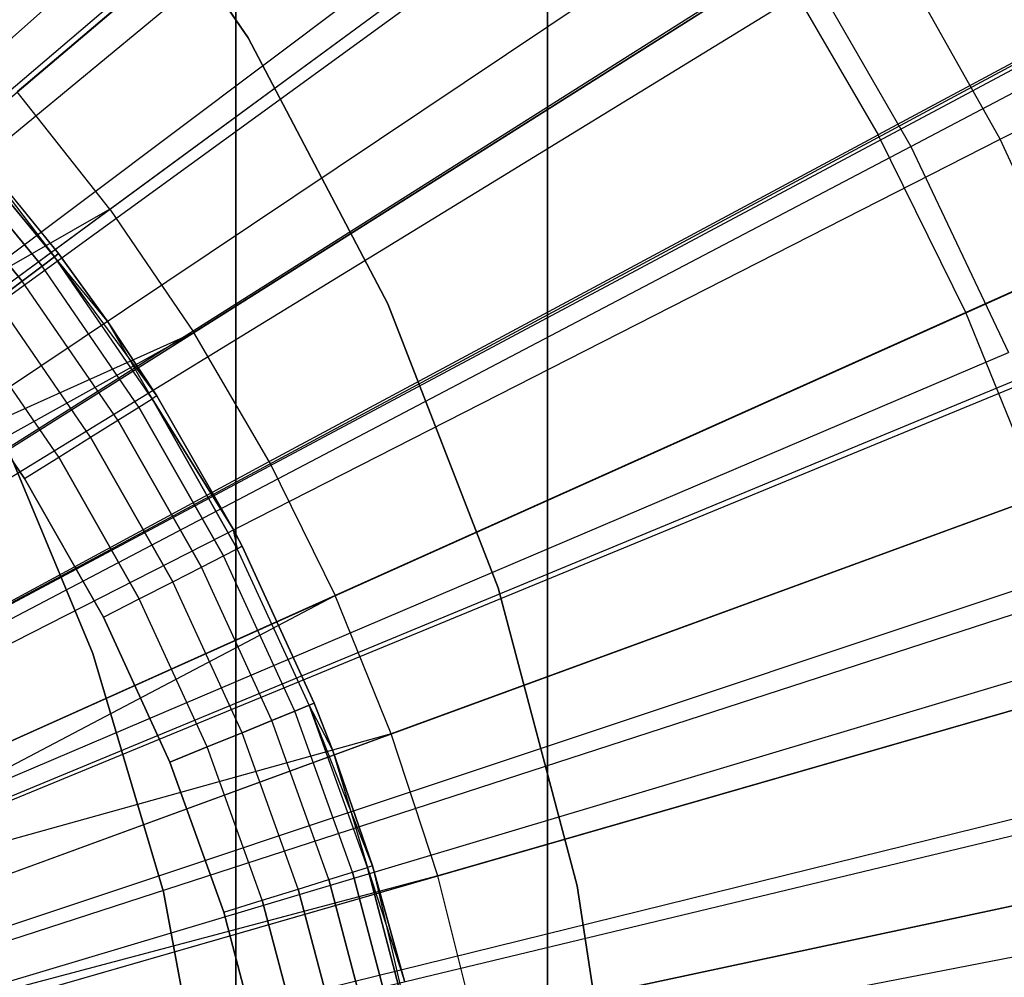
# Model space of a CAD drawing. Extents: x 0.02 to 4.75, y -2.35 to 2.37.
# Tile 92 of 131: x 2.59 to 2.71, y 0.07 to 0.19. Entities that reach past the tile are written whole.
import ezdxf

# ---------------------------------------------------------------- set-up
doc = ezdxf.new("R2010")
doc.units = 0
doc.header["$MEASUREMENT"] = 0
doc.layers.get('0').update_dxf_attribs({"color": 13, "linetype": 'CONTINUOUS'})

# ---------------------------------------------------------------- blocks, each defined once
blk = doc.blocks.new('CTLS_SNOW_BALL_ZWIS_PM_STL')
at = {"color": 0}
for p, q in [((2.65679, 0.61563, 48.66497), (2.65679, -2.10133, 48.66497)), ((2.65679, 0.61563, 48.66497), (2.65679, -2.10133, 48.66497)), ((2.61742, 0.58802, 49.64923), (2.61742, -2.07372, 49.64923)), ((2.61742, -2.07372, 48.6256), (2.61742, 0.58802, 48.6256)), ((2.61742, 0.58802, 49.64923), (2.61742, -2.07372, 49.64923)), ((2.61742, -2.07372, 48.6256), (2.61742, 0.58802, 48.6256)), ((2.52241, 0.12541, 5.27739), (3.06103, 0.58291, 5.06085)), ((2.52241, 0.12541, 5.27739), (3.06103, 0.58291, 5.06085)), ((2.52405, 0.12345, 5.27739), (3.06915, 0.5732, 5.06085)), ((2.52405, 0.12345, 5.27739), (3.06915, 0.5732, 5.06085)), ((2.53025, 0.11549, 5.27739), (3.0998, 0.53385, 5.06085)), ((2.53025, 0.11549, 5.27739), (3.0998, 0.53385, 5.06085)), ((2.65679, -2.0163, 49.6886), (2.65679, 0.53059, 49.6886)), ((2.65679, -2.0163, 49.6886), (2.65679, 0.53059, 49.6886)), ((2.53472, 0.10912, 5.27739), (3.12189, 0.50237, 5.06085)), ((2.53472, 0.10912, 5.27739), (3.12189, 0.50237, 5.06085)), ((2.53737, 0.10504, 5.27739), (3.13501, 0.48219, 5.06085)), ((2.53737, 0.10504, 5.27739), (3.13501, 0.48219, 5.06085)), ((2.5439, 0.09381, 5.27739), (3.16649, 0.42817, 5.06085)), ((2.5439, 0.09381, 5.27739), (3.16649, 0.42817, 5.06085)), ((2.5439, 0.09381, 5.27739), (3.16731, 0.42664, 5.06085)), ((2.5439, 0.09381, 5.27739), (3.16731, 0.42664, 5.06085)), ((2.54932, 0.08277, 5.27739), (3.19408, 0.37206, 5.06085)), ((2.54932, 0.08277, 5.27739), (3.19408, 0.37206, 5.06085)), ((2.55152, 0.07766, 5.27739), (3.20497, 0.34676, 5.06085)), ((2.55152, 0.07766, 5.27739), (3.20497, 0.34676, 5.06085)), ((2.55408, 0.07106, 5.27739), (3.21765, 0.31415, 5.06085)), ((2.55408, 0.07106, 5.27739), (3.21765, 0.31415, 5.06085)), ((2.55749, 0.06082, 5.27739), (3.23448, 0.26353, 5.06085)), ((2.55749, 0.06082, 5.27739), (3.23448, 0.26353, 5.06085)), ((2.71402, 0.17664, 0.52085), (2.87557, 0.25895, 0.55679)), ((2.71402, 0.17664, 0.52085), (2.87557, 0.25895, 0.55679)), ((2.70273, 0.17574, 0.5764), (2.85788, 0.25717, 0.61962)), ((2.70273, 0.17574, 0.5764), (2.85788, 0.25717, 0.61962)), ((2.55801, 0.05904, 5.27739), (3.23707, 0.25472, 5.06085)), ((2.55801, 0.05904, 5.27739), (3.23707, 0.25472, 5.06085)), ((2.52633, 0.1294, 0.4992), (2.66592, 0.24862, 0.52085)), ((2.52633, 0.1294, 0.4992), (2.66592, 0.24862, 0.52085)), ((2.52046, 0.12867, 0.54691), (2.65373, 0.24673, 0.5764)), ((2.52046, 0.12867, 0.54691), (2.65373, 0.24673, 0.5764)), ((2.65636, 0.23919, 5.2439), (2.58977, 0.18263, 5.2621)), ((2.65636, 0.23919, 5.2439), (2.58977, 0.18263, 5.2621)), ((2.53531, 0.11801, 0.4992), (2.68382, 0.22591, 0.52085)), ((2.53531, 0.11801, 0.4992), (2.68382, 0.22591, 0.52085)), ((2.52962, 0.11745, 0.54691), (2.67195, 0.22441, 0.5764)), ((2.52962, 0.11745, 0.54691), (2.67195, 0.22441, 0.5764)), ((2.5979, 0.22026, 1.79349), (2.61899, 0.18945, 1.79349)), ((2.61899, 0.18945, 2.87617), (2.5979, 0.22026, 2.87617)), ((2.61899, 0.18945, 2.87617), (2.5979, 0.22026, 2.87617)), ((2.5979, 0.22026, 1.79349), (2.61899, 0.18945, 1.79349)), ((2.60148, 0.16781, 5.2621), (2.6719, 0.21954, 5.2439)), ((2.60148, 0.16781, 5.2621), (2.6719, 0.21954, 5.2439)), ((2.77458, 0.21794, 5.22283), (2.69861, 0.1772, 5.2439)), ((2.77458, 0.21794, 5.22283), (2.69861, 0.1772, 5.2439)), ((2.54336, 0.10595, 0.4992), (2.69989, 0.20187, 0.52085)), ((2.54336, 0.10595, 0.4992), (2.69989, 0.20187, 0.52085)), ((2.71402, 0.17664, 0.52085), (2.69989, 0.20187, 0.52085)), ((2.71402, 0.17664, 0.52085), (2.69989, 0.20187, 0.52085)), ((2.53784, 0.10554, 0.54691), (2.68832, 0.2007, 0.5764)), ((2.53784, 0.10554, 0.54691), (2.68832, 0.2007, 0.5764)), ((2.68832, 0.2007, 0.5764), (2.70273, 0.17574, 0.5764)), ((2.68832, 0.2007, 0.5764), (2.70273, 0.17574, 0.5764)), ((2.686, 0.19884, 5.2439), (2.61212, 0.15221, 5.2621)), ((2.686, 0.19884, 5.2439), (2.61212, 0.15221, 5.2621)), ((2.686, 0.19884, 5.2439), (2.69861, 0.1772, 5.2439)), ((2.686, 0.19884, 5.2439), (2.69861, 0.1772, 5.2439)), ((2.56108, 0.04678, 5.27739), (3.25225, 0.19406, 5.06085)), ((2.56108, 0.04678, 5.27739), (3.25225, 0.19406, 5.06085)), ((2.61899, 0.18945, 1.79349), (2.63663, 0.15583, 1.79349)), ((2.63663, 0.15583, 2.87617), (2.61899, 0.18945, 2.87617)), ((2.61899, 0.18945, 2.87617), (2.61899, 0.18945, 1.79349)), ((2.63663, 0.15583, 2.87617), (2.61899, 0.18945, 2.87617)), ((2.61899, 0.18945, 1.79349), (2.63663, 0.15583, 1.79349)), ((2.61899, 0.18945, 2.87617), (2.61899, 0.18945, 1.79349)), ((2.78832, 0.19001, 5.22283), (2.70967, 0.15472, 5.2439)), ((2.78832, 0.19001, 5.22283), (2.70967, 0.15472, 5.2439)), ((2.60148, 0.16781, 5.2621), (2.58977, 0.18263, 5.2621)), ((2.60148, 0.16781, 5.2621), (2.58977, 0.18263, 5.2621)), ((2.59449, 0.16179, 47.21539), (2.58064, 0.17861, 47.21539)), ((2.59449, 0.16179, 47.21539), (2.58064, 0.17861, 47.21539)), ((2.58064, 0.17861, 47.97361), (2.59449, 0.16179, 47.97361)), ((2.58064, 0.17861, 47.97361), (2.59449, 0.16179, 47.97361)), ((2.56175, 0.04348, 5.27739), (3.25557, 0.17777, 5.06085)), ((2.56175, 0.04348, 5.27739), (3.25557, 0.17777, 5.06085)), ((2.59292, 0.1606, 47.21064), (2.57918, 0.1773, 47.21064)), ((2.59292, 0.1606, 47.21064), (2.57918, 0.1773, 47.21064)), ((2.57918, 0.1773, 47.97836), (2.59292, 0.1606, 47.97836)), ((2.57918, 0.1773, 47.97836), (2.59292, 0.1606, 47.97836)), ((2.59502, 0.16219, 47.22048), (2.58226, 0.17781, 47.22048)), ((2.58226, 0.17781, 47.96851), (2.59502, 0.16219, 47.96851)), ((2.58226, 0.17781, 47.22048), (2.59449, 0.16179, 47.21539)), ((2.59502, 0.16219, 47.22048), (2.58226, 0.17781, 47.22048)), ((2.58226, 0.17781, 47.22048), (2.59449, 0.16179, 47.21539)), ((2.58226, 0.17781, 47.96851), (2.59502, 0.16219, 47.96851)), ((2.58226, 0.17781, 47.96851), (2.59449, 0.16179, 47.97361)), ((2.58226, 0.17781, 47.96851), (2.59449, 0.16179, 47.97361)), ((2.62162, 0.1359, 5.2621), (2.69861, 0.1772, 5.2439)), ((2.62162, 0.1359, 5.2621), (2.69861, 0.1772, 5.2439)), ((2.70967, 0.15472, 5.2439), (2.69861, 0.1772, 5.2439)), ((2.70967, 0.15472, 5.2439), (2.69861, 0.1772, 5.2439)), ((2.54508, 0.093, 0.54691), (2.70273, 0.17574, 0.5764)), ((2.54508, 0.093, 0.54691), (2.70273, 0.17574, 0.5764)), ((2.55045, 0.0933, 0.4992), (2.71402, 0.17664, 0.52085)), ((2.55045, 0.0933, 0.4992), (2.71402, 0.17664, 0.52085)), ((2.70273, 0.17574, 0.5764), (2.71509, 0.1497, 0.5764)), ((2.70273, 0.17574, 0.5764), (2.71509, 0.1497, 0.5764)), ((2.72612, 0.15038, 0.52085), (2.71402, 0.17664, 0.52085)), ((2.72612, 0.15038, 0.52085), (2.71402, 0.17664, 0.52085)), ((2.59042, 0.15872, 47.20657), (2.57685, 0.17521, 47.20657)), ((2.59042, 0.15872, 47.20657), (2.57685, 0.17521, 47.20657)), ((2.57685, 0.17521, 47.98244), (2.59042, 0.15872, 47.98244)), ((2.57685, 0.17521, 47.98244), (2.59042, 0.15872, 47.98244)), ((2.60148, 0.16781, 5.2621), (2.52405, 0.12345, 5.27739)), ((2.60148, 0.16781, 5.2621), (2.52405, 0.12345, 5.27739)), ((2.53025, 0.11549, 5.27739), (2.60148, 0.16781, 5.2621)), ((2.53025, 0.11549, 5.27739), (2.60148, 0.16781, 5.2621)), ((2.60148, 0.16781, 5.2621), (2.61212, 0.15221, 5.2621)), ((2.60148, 0.16781, 5.2621), (2.61212, 0.15221, 5.2621)), ((2.59502, 0.16219, 47.22048), (2.59449, 0.16179, 47.21539)), ((2.59502, 0.16219, 47.22048), (2.59449, 0.16179, 47.21539)), ((2.59449, 0.16179, 47.97361), (2.59502, 0.16219, 47.96851)), ((2.59449, 0.16179, 47.97361), (2.59502, 0.16219, 47.96851)), ((2.60117, 0.15367, 47.22048), (2.59502, 0.16219, 47.22048)), ((2.59502, 0.16219, 47.22048), (2.59502, 0.16219, 47.96851)), ((2.59502, 0.16219, 47.96851), (2.60117, 0.15367, 47.96851)), ((2.59502, 0.16219, 47.22048), (2.59502, 0.16219, 47.96851)), ((2.60117, 0.15367, 47.22048), (2.59502, 0.16219, 47.22048)), ((2.59502, 0.16219, 47.96851), (2.60117, 0.15367, 47.96851)), ((2.59042, 0.15872, 47.20657), (2.59292, 0.1606, 47.21064)), ((2.59042, 0.15872, 47.20657), (2.59292, 0.1606, 47.21064)), ((2.59292, 0.1606, 47.97836), (2.59042, 0.15872, 47.98244)), ((2.59292, 0.1606, 47.97836), (2.59042, 0.15872, 47.98244)), ((2.59292, 0.1606, 47.21064), (2.59449, 0.16179, 47.21539)), ((2.59292, 0.1606, 47.21064), (2.59449, 0.16179, 47.21539)), ((2.59449, 0.16179, 47.97361), (2.59292, 0.1606, 47.97836)), ((2.59449, 0.16179, 47.97361), (2.59292, 0.1606, 47.97836)), ((2.60517, 0.14279, 47.21064), (2.59292, 0.1606, 47.21064)), ((2.60517, 0.14279, 47.21064), (2.59292, 0.1606, 47.21064)), ((2.60517, 0.14279, 47.97836), (2.59292, 0.1606, 47.97836)), ((2.60517, 0.14279, 47.97836), (2.59292, 0.1606, 47.97836)), ((2.60117, 0.15367, 47.22048), (2.59449, 0.16179, 47.21539)), ((2.60117, 0.15367, 47.22048), (2.59449, 0.16179, 47.21539)), ((2.60684, 0.14383, 47.21539), (2.59449, 0.16179, 47.21539)), ((2.60684, 0.14383, 47.21539), (2.59449, 0.16179, 47.21539)), ((2.60684, 0.14383, 47.97361), (2.59449, 0.16179, 47.97361)), ((2.60741, 0.14419, 47.96851), (2.59449, 0.16179, 47.97361)), ((2.60684, 0.14383, 47.97361), (2.59449, 0.16179, 47.97361)), ((2.60741, 0.14419, 47.96851), (2.59449, 0.16179, 47.97361)), ((2.60117, 0.15367, 47.96851), (2.59449, 0.16179, 47.97361)), ((2.60117, 0.15367, 47.96851), (2.59449, 0.16179, 47.97361)), ((2.58716, 0.15627, 47.20344), (2.59042, 0.15872, 47.20657)), ((2.58716, 0.15627, 47.20344), (2.59042, 0.15872, 47.20657)), ((2.59042, 0.15872, 47.98244), (2.58716, 0.15627, 47.98557)), ((2.59042, 0.15872, 47.98244), (2.58716, 0.15627, 47.98557)), ((2.60252, 0.14113, 47.20657), (2.59042, 0.15872, 47.20657)), ((2.60252, 0.14113, 47.20657), (2.59042, 0.15872, 47.20657)), ((2.60252, 0.14113, 47.98244), (2.59042, 0.15872, 47.98244)), ((2.60252, 0.14113, 47.98244), (2.59042, 0.15872, 47.98244)), ((2.59906, 0.13897, 47.20344), (2.58716, 0.15627, 47.20344)), ((2.59906, 0.13897, 47.20344), (2.58716, 0.15627, 47.20344)), ((2.59906, 0.13897, 47.98557), (2.58716, 0.15627, 47.98557)), ((2.59906, 0.13897, 47.98557), (2.58716, 0.15627, 47.98557)), ((2.63663, 0.15583, 1.79349), (2.65056, 0.11992, 1.79349)), ((2.65056, 0.11992, 2.87617), (2.63663, 0.15583, 2.87617)), ((2.63663, 0.15583, 2.87617), (2.63663, 0.15583, 1.79349)), ((2.65056, 0.11992, 2.87617), (2.63663, 0.15583, 2.87617)), ((2.63663, 0.15583, 1.79349), (2.65056, 0.11992, 1.79349)), ((2.63663, 0.15583, 2.87617), (2.63663, 0.15583, 1.79349)), ((2.70967, 0.15472, 5.2439), (2.62996, 0.11895, 5.2621)), ((2.70967, 0.15472, 5.2439), (2.62996, 0.11895, 5.2621)), ((2.71911, 0.13152, 5.2439), (2.70967, 0.15472, 5.2439)), ((2.71911, 0.13152, 5.2439), (2.70967, 0.15472, 5.2439)), ((2.59504, 0.13645, 47.20147), (2.58337, 0.15341, 47.20147)), ((2.59504, 0.13645, 47.20147), (2.58337, 0.15341, 47.20147)), ((2.59504, 0.13645, 47.98753), (2.58337, 0.15341, 47.98753)), ((2.59504, 0.13645, 47.98753), (2.58337, 0.15341, 47.98753)), ((2.60741, 0.14419, 47.22048), (2.60117, 0.15367, 47.22048)), ((2.60117, 0.15367, 47.22048), (2.60117, 0.15367, 47.96851)), ((2.60117, 0.15367, 47.96851), (2.60741, 0.14419, 47.96851)), ((2.60117, 0.15367, 47.22048), (2.60117, 0.15367, 47.96851)), ((2.60117, 0.15367, 47.22048), (2.60684, 0.14383, 47.21539)), ((2.60741, 0.14419, 47.22048), (2.60117, 0.15367, 47.22048)), ((2.60117, 0.15367, 47.22048), (2.60684, 0.14383, 47.21539)), ((2.60117, 0.15367, 47.96851), (2.60741, 0.14419, 47.96851)), ((2.53025, 0.11549, 5.27739), (2.61212, 0.15221, 5.2621)), ((2.53025, 0.11549, 5.27739), (2.61212, 0.15221, 5.2621)), ((2.61212, 0.15221, 5.2621), (2.53472, 0.10912, 5.27739)), ((2.61212, 0.15221, 5.2621), (2.53472, 0.10912, 5.27739)), ((2.53737, 0.10504, 5.27739), (2.61212, 0.15221, 5.2621)), ((2.53737, 0.10504, 5.27739), (2.61212, 0.15221, 5.2621)), ((2.62162, 0.1359, 5.2621), (2.61212, 0.15221, 5.2621)), ((2.62162, 0.1359, 5.2621), (2.61212, 0.15221, 5.2621)), ((2.55129, 0.07992, 0.54691), (2.71509, 0.1497, 0.5764)), ((2.55129, 0.07992, 0.54691), (2.71509, 0.1497, 0.5764)), ((2.55652, 0.08013, 0.4992), (2.72612, 0.15038, 0.52085)), ((2.55652, 0.08013, 0.4992), (2.72612, 0.15038, 0.52085)), ((2.59072, 0.13374, 47.9882), (2.5793, 0.15035, 47.9882)), ((2.5793, 0.15035, 47.2008), (2.59072, 0.13374, 47.2008)), ((2.5793, 0.15035, 47.2008), (2.59072, 0.13374, 47.2008)), ((2.59072, 0.13374, 47.9882), (2.5793, 0.15035, 47.9882)), ((2.60517, 0.14279, 47.21064), (2.60684, 0.14383, 47.21539)), ((2.60517, 0.14279, 47.21064), (2.60684, 0.14383, 47.21539)), ((2.60517, 0.14279, 47.97836), (2.60684, 0.14383, 47.97361)), ((2.60517, 0.14279, 47.97836), (2.60684, 0.14383, 47.97361)), ((2.60741, 0.14419, 47.22048), (2.60684, 0.14383, 47.21539)), ((2.60741, 0.14419, 47.22048), (2.60684, 0.14383, 47.21539)), ((2.60741, 0.14419, 47.96851), (2.60684, 0.14383, 47.97361)), ((2.60741, 0.14419, 47.96851), (2.60684, 0.14383, 47.97361)), ((2.61703, 0.12743, 47.22048), (2.60684, 0.14383, 47.21539)), ((2.61703, 0.12743, 47.22048), (2.60684, 0.14383, 47.21539)), ((2.6176, 0.12488, 47.21539), (2.60684, 0.14383, 47.21539)), ((2.6176, 0.12488, 47.21539), (2.60684, 0.14383, 47.21539)), ((2.60684, 0.14383, 47.97361), (2.61703, 0.12743, 47.96851)), ((2.60684, 0.14383, 47.97361), (2.61703, 0.12743, 47.96851)), ((2.60684, 0.14383, 47.97361), (2.6176, 0.12488, 47.97361)), ((2.60684, 0.14383, 47.97361), (2.6176, 0.12488, 47.97361)), ((2.61703, 0.12743, 47.22048), (2.60741, 0.14419, 47.22048)), ((2.60741, 0.14419, 47.22048), (2.60741, 0.14419, 47.96851)), ((2.60741, 0.14419, 47.96851), (2.61703, 0.12743, 47.96851)), ((2.60741, 0.14419, 47.22048), (2.60741, 0.14419, 47.96851)), ((2.61703, 0.12743, 47.22048), (2.60741, 0.14419, 47.22048)), ((2.60741, 0.14419, 47.96851), (2.61703, 0.12743, 47.96851)), ((2.60252, 0.14113, 47.20657), (2.60517, 0.14279, 47.21064)), ((2.60252, 0.14113, 47.20657), (2.60517, 0.14279, 47.21064)), ((2.60252, 0.14113, 47.98244), (2.60517, 0.14279, 47.97836)), ((2.60252, 0.14113, 47.98244), (2.60517, 0.14279, 47.97836)), ((2.61585, 0.12399, 47.21064), (2.60517, 0.14279, 47.21064)), ((2.61585, 0.12399, 47.21064), (2.60517, 0.14279, 47.21064)), ((2.60517, 0.14279, 47.97836), (2.61585, 0.12399, 47.97836)), ((2.60517, 0.14279, 47.97836), (2.61585, 0.12399, 47.97836)), ((2.59906, 0.13897, 47.20344), (2.60252, 0.14113, 47.20657)), ((2.59906, 0.13897, 47.20344), (2.60252, 0.14113, 47.20657)), ((2.59906, 0.13897, 47.98557), (2.60252, 0.14113, 47.98244)), ((2.59906, 0.13897, 47.98557), (2.60252, 0.14113, 47.98244)), ((2.61306, 0.12256, 47.20657), (2.60252, 0.14113, 47.20657)), ((2.61306, 0.12256, 47.20657), (2.60252, 0.14113, 47.20657)), ((2.60252, 0.14113, 47.98244), (2.61306, 0.12256, 47.98244)), ((2.60252, 0.14113, 47.98244), (2.61306, 0.12256, 47.98244)), ((2.59933, 0.11161, 2.87617), (2.58742, 0.14021, 2.87617)), ((2.58742, 0.14021, 1.83286), (2.59933, 0.11161, 1.83286)), ((2.59933, 0.11161, 2.87617), (2.58742, 0.14021, 2.87617)), ((2.58742, 0.14021, 1.83286), (2.59933, 0.11161, 1.83286)), ((2.59504, 0.13645, 47.20147), (2.59906, 0.13897, 47.20344)), ((2.59504, 0.13645, 47.20147), (2.59906, 0.13897, 47.20344)), ((2.59504, 0.13645, 47.98753), (2.59906, 0.13897, 47.98557)), ((2.59504, 0.13645, 47.98753), (2.59906, 0.13897, 47.98557)), ((2.60944, 0.1207, 47.20344), (2.59906, 0.13897, 47.20344)), ((2.60944, 0.1207, 47.20344), (2.59906, 0.13897, 47.20344)), ((2.59906, 0.13897, 47.98557), (2.60944, 0.1207, 47.98557)), ((2.59906, 0.13897, 47.98557), (2.60944, 0.1207, 47.98557)), ((2.5439, 0.09381, 5.27739), (2.62162, 0.1359, 5.2621)), ((2.5439, 0.09381, 5.27739), (2.62162, 0.1359, 5.2621)), ((2.59072, 0.13374, 47.2008), (2.59504, 0.13645, 47.20147)), ((2.59072, 0.13374, 47.2008), (2.59504, 0.13645, 47.20147)), ((2.59072, 0.13374, 47.9882), (2.59504, 0.13645, 47.98753)), ((2.59072, 0.13374, 47.9882), (2.59504, 0.13645, 47.98753)), ((2.60521, 0.11854, 47.20147), (2.59504, 0.13645, 47.20147)), ((2.60521, 0.11854, 47.20147), (2.59504, 0.13645, 47.20147)), ((2.59504, 0.13645, 47.98753), (2.60521, 0.11854, 47.98753)), ((2.59504, 0.13645, 47.98753), (2.60521, 0.11854, 47.98753)), ((2.62162, 0.1359, 5.2621), (2.62996, 0.11895, 5.2621)), ((2.62162, 0.1359, 5.2621), (2.62996, 0.11895, 5.2621)), ((2.60068, 0.11621, 47.9882), (2.59072, 0.13374, 47.9882)), ((2.59072, 0.13374, 47.2008), (2.60068, 0.11621, 47.2008)), ((2.59072, 0.13374, 47.2008), (2.60068, 0.11621, 47.2008)), ((2.60068, 0.11621, 47.9882), (2.59072, 0.13374, 47.9882)), ((2.71911, 0.13152, 5.2439), (2.63707, 0.10146, 5.2621)), ((2.71911, 0.13152, 5.2439), (2.63707, 0.10146, 5.2621)), ((2.6182, 0.12519, 47.22048), (2.61703, 0.12743, 47.22048)), ((2.61703, 0.12743, 47.22048), (2.61703, 0.12743, 47.96851)), ((2.61703, 0.12743, 47.96851), (2.6182, 0.12519, 47.96851)), ((2.61703, 0.12743, 47.22048), (2.61703, 0.12743, 47.96851)), ((2.61703, 0.12743, 47.22048), (2.6176, 0.12488, 47.21539)), ((2.61703, 0.12743, 47.96851), (2.6176, 0.12488, 47.97361)), ((2.61585, 0.12399, 47.21064), (2.6176, 0.12488, 47.21539)), ((2.61585, 0.12399, 47.21064), (2.6176, 0.12488, 47.21539)), ((2.61585, 0.12399, 47.97836), (2.6176, 0.12488, 47.97361)), ((2.61585, 0.12399, 47.97836), (2.6176, 0.12488, 47.97361)), ((2.6182, 0.12519, 47.22048), (2.6176, 0.12488, 47.21539)), ((2.6176, 0.12488, 47.97361), (2.6182, 0.12519, 47.96851)), ((2.62669, 0.10508, 47.21539), (2.6176, 0.12488, 47.21539)), ((2.62669, 0.10508, 47.21539), (2.6176, 0.12488, 47.21539)), ((2.62669, 0.10508, 47.97361), (2.6176, 0.12488, 47.97361)), ((2.62669, 0.10508, 47.97361), (2.6176, 0.12488, 47.97361)), ((2.62731, 0.10533, 47.22048), (2.6182, 0.12519, 47.22048)), ((2.6182, 0.12519, 47.22048), (2.6182, 0.12519, 47.96851)), ((2.6182, 0.12519, 47.96851), (2.62731, 0.10533, 47.96851)), ((2.6182, 0.12519, 47.22048), (2.6182, 0.12519, 47.96851)), ((2.62731, 0.10533, 47.22048), (2.6182, 0.12519, 47.22048)), ((2.6182, 0.12519, 47.96851), (2.62731, 0.10533, 47.96851)), ((2.56154, 0.06652, 0.4992), (2.73613, 0.12325, 0.52085)), ((2.56154, 0.06652, 0.4992), (2.73613, 0.12325, 0.52085)), ((2.61306, 0.12256, 47.20657), (2.61585, 0.12399, 47.21064)), ((2.61306, 0.12256, 47.20657), (2.61585, 0.12399, 47.21064)), ((2.61306, 0.12256, 47.98244), (2.61585, 0.12399, 47.97836)), ((2.61306, 0.12256, 47.98244), (2.61585, 0.12399, 47.97836)), ((2.62487, 0.10433, 47.21064), (2.61585, 0.12399, 47.21064)), ((2.62487, 0.10433, 47.21064), (2.61585, 0.12399, 47.21064)), ((2.62487, 0.10433, 47.97836), (2.61585, 0.12399, 47.97836)), ((2.62487, 0.10433, 47.97836), (2.61585, 0.12399, 47.97836)), ((2.7253, 0.12276, 0.5764), (2.55642, 0.06638, 0.54691)), ((2.7253, 0.12276, 0.5764), (2.55642, 0.06638, 0.54691)), ((2.60944, 0.1207, 47.20344), (2.61306, 0.12256, 47.20657)), ((2.60944, 0.1207, 47.20344), (2.61306, 0.12256, 47.20657)), ((2.60944, 0.1207, 47.98557), (2.61306, 0.12256, 47.98244)), ((2.60944, 0.1207, 47.98557), (2.61306, 0.12256, 47.98244)), ((2.62197, 0.10315, 47.20657), (2.61306, 0.12256, 47.20657)), ((2.62197, 0.10315, 47.20657), (2.61306, 0.12256, 47.20657)), ((2.62197, 0.10315, 47.98244), (2.61306, 0.12256, 47.98244)), ((2.62197, 0.10315, 47.98244), (2.61306, 0.12256, 47.98244)), ((2.60521, 0.11854, 47.20147), (2.60944, 0.1207, 47.20344)), ((2.60521, 0.11854, 47.20147), (2.60944, 0.1207, 47.20344)), ((2.60521, 0.11854, 47.98753), (2.60944, 0.1207, 47.98557)), ((2.60521, 0.11854, 47.98753), (2.60944, 0.1207, 47.98557)), ((2.6182, 0.10161, 47.20344), (2.60944, 0.1207, 47.20344)), ((2.6182, 0.10161, 47.20344), (2.60944, 0.1207, 47.20344)), ((2.6182, 0.10161, 47.98557), (2.60944, 0.1207, 47.98557)), ((2.6182, 0.10161, 47.98557), (2.60944, 0.1207, 47.98557)), ((2.65056, 0.11992, 1.79349), (2.66055, 0.08227, 1.79349)), ((2.66055, 0.08227, 2.87617), (2.65056, 0.11992, 2.87617)), ((2.65056, 0.11992, 2.87617), (2.65056, 0.11992, 1.79349)), ((2.66055, 0.08227, 2.87617), (2.65056, 0.11992, 2.87617)), ((2.65056, 0.11992, 1.79349), (2.66055, 0.08227, 1.79349)), ((2.65056, 0.11992, 2.87617), (2.65056, 0.11992, 1.79349)), ((2.62996, 0.11895, 5.2621), (2.54932, 0.08277, 5.27739)), ((2.62996, 0.11895, 5.2621), (2.54932, 0.08277, 5.27739)), ((2.55152, 0.07766, 5.27739), (2.62996, 0.11895, 5.2621)), ((2.55152, 0.07766, 5.27739), (2.62996, 0.11895, 5.2621)), ((2.60068, 0.11621, 47.2008), (2.60521, 0.11854, 47.20147)), ((2.60068, 0.11621, 47.2008), (2.60521, 0.11854, 47.20147)), ((2.60068, 0.11621, 47.9882), (2.60521, 0.11854, 47.98753)), ((2.60068, 0.11621, 47.9882), (2.60521, 0.11854, 47.98753)), ((2.6138, 0.09982, 47.20147), (2.60521, 0.11854, 47.20147)), ((2.6138, 0.09982, 47.20147), (2.60521, 0.11854, 47.20147)), ((2.6138, 0.09982, 47.98753), (2.60521, 0.11854, 47.98753)), ((2.6138, 0.09982, 47.98753), (2.60521, 0.11854, 47.98753)), ((2.63707, 0.10146, 5.2621), (2.62996, 0.11895, 5.2621)), ((2.63707, 0.10146, 5.2621), (2.62996, 0.11895, 5.2621)), ((2.60908, 0.0979, 47.9882), (2.60068, 0.11621, 47.9882)), ((2.60068, 0.11621, 47.2008), (2.60908, 0.0979, 47.2008)), ((2.60068, 0.11621, 47.2008), (2.60908, 0.0979, 47.2008)), ((2.60908, 0.0979, 47.9882), (2.60068, 0.11621, 47.9882)), ((2.60826, 0.08151, 2.87617), (2.59933, 0.11161, 2.87617)), ((2.59933, 0.11161, 2.87617), (2.59933, 0.11161, 1.83286)), ((2.59933, 0.11161, 1.83286), (2.60826, 0.08151, 1.83286)), ((2.59933, 0.11161, 2.87617), (2.59933, 0.11161, 1.83286)), ((2.60826, 0.08151, 2.87617), (2.59933, 0.11161, 2.87617)), ((2.59933, 0.11161, 1.83286), (2.60826, 0.08151, 1.83286)), ((2.72689, 0.10771, 5.2439), (2.64294, 0.08351, 5.2621)), ((2.72689, 0.10771, 5.2439), (2.64294, 0.08351, 5.2621)), ((2.62487, 0.10433, 47.21064), (2.62669, 0.10508, 47.21539)), ((2.62487, 0.10433, 47.21064), (2.62669, 0.10508, 47.21539)), ((2.62669, 0.10508, 47.97361), (2.62487, 0.10433, 47.97836)), ((2.62669, 0.10508, 47.97361), (2.62487, 0.10433, 47.97836)), ((2.62731, 0.10533, 47.22048), (2.62669, 0.10508, 47.21539)), ((2.62731, 0.10533, 47.22048), (2.62669, 0.10508, 47.21539)), ((2.62669, 0.10508, 47.97361), (2.62731, 0.10533, 47.96851)), ((2.62669, 0.10508, 47.97361), (2.62731, 0.10533, 47.96851)), ((2.62962, 0.09946, 47.22048), (2.62669, 0.10508, 47.21539)), ((2.62962, 0.09946, 47.22048), (2.62669, 0.10508, 47.21539)), ((2.63405, 0.08456, 47.21539), (2.62669, 0.10508, 47.21539)), ((2.63405, 0.08456, 47.21539), (2.62669, 0.10508, 47.21539)), ((2.63405, 0.08456, 47.97361), (2.62669, 0.10508, 47.97361)), ((2.63469, 0.08476, 47.96851), (2.62669, 0.10508, 47.97361)), ((2.63405, 0.08456, 47.97361), (2.62669, 0.10508, 47.97361)), ((2.63469, 0.08476, 47.96851), (2.62669, 0.10508, 47.97361)), ((2.62962, 0.09946, 47.96851), (2.62669, 0.10508, 47.97361)), ((2.62962, 0.09946, 47.96851), (2.62669, 0.10508, 47.97361)), ((2.62962, 0.09946, 47.22048), (2.62731, 0.10533, 47.22048)), ((2.62731, 0.10533, 47.22048), (2.62731, 0.10533, 47.96851)), ((2.62731, 0.10533, 47.96851), (2.62962, 0.09946, 47.96851)), ((2.62731, 0.10533, 47.22048), (2.62731, 0.10533, 47.96851)), ((2.62962, 0.09946, 47.22048), (2.62731, 0.10533, 47.22048)), ((2.62731, 0.10533, 47.96851), (2.62962, 0.09946, 47.96851)), ((2.62197, 0.10315, 47.20657), (2.62487, 0.10433, 47.21064)), ((2.62197, 0.10315, 47.20657), (2.62487, 0.10433, 47.21064)), ((2.62487, 0.10433, 47.97836), (2.62197, 0.10315, 47.98244)), ((2.62487, 0.10433, 47.97836), (2.62197, 0.10315, 47.98244)), ((2.63217, 0.08398, 47.21064), (2.62487, 0.10433, 47.21064)), ((2.63217, 0.08398, 47.21064), (2.62487, 0.10433, 47.21064)), ((2.63217, 0.08398, 47.97836), (2.62487, 0.10433, 47.97836)), ((2.63217, 0.08398, 47.97836), (2.62487, 0.10433, 47.97836)), ((2.6182, 0.10161, 47.20344), (2.62197, 0.10315, 47.20657)), ((2.6182, 0.10161, 47.20344), (2.62197, 0.10315, 47.20657)), ((2.62197, 0.10315, 47.98244), (2.6182, 0.10161, 47.98557)), ((2.62197, 0.10315, 47.98244), (2.6182, 0.10161, 47.98557)), ((2.62918, 0.08305, 47.20657), (2.62197, 0.10315, 47.20657)), ((2.62918, 0.08305, 47.20657), (2.62197, 0.10315, 47.20657)), ((2.62918, 0.08305, 47.98244), (2.62197, 0.10315, 47.98244)), ((2.62918, 0.08305, 47.98244), (2.62197, 0.10315, 47.98244)), ((2.63707, 0.10146, 5.2621), (2.55152, 0.07766, 5.27739)), ((2.63707, 0.10146, 5.2621), (2.55152, 0.07766, 5.27739)), ((2.55408, 0.07106, 5.27739), (2.63707, 0.10146, 5.2621)), ((2.55408, 0.07106, 5.27739), (2.63707, 0.10146, 5.2621)), ((2.6138, 0.09982, 47.20147), (2.6182, 0.10161, 47.20344)), ((2.6138, 0.09982, 47.20147), (2.6182, 0.10161, 47.20344)), ((2.6182, 0.10161, 47.98557), (2.6138, 0.09982, 47.98753)), ((2.6182, 0.10161, 47.98557), (2.6138, 0.09982, 47.98753)), ((2.62529, 0.08184, 47.20344), (2.6182, 0.10161, 47.20344)), ((2.62529, 0.08184, 47.20344), (2.6182, 0.10161, 47.20344)), ((2.62529, 0.08184, 47.98557), (2.6182, 0.10161, 47.98557)), ((2.62529, 0.08184, 47.98557), (2.6182, 0.10161, 47.98557)), ((2.64294, 0.08351, 5.2621), (2.63707, 0.10146, 5.2621)), ((2.64294, 0.08351, 5.2621), (2.63707, 0.10146, 5.2621)), ((2.60908, 0.0979, 47.2008), (2.6138, 0.09982, 47.20147)), ((2.60908, 0.0979, 47.2008), (2.6138, 0.09982, 47.20147)), ((2.6138, 0.09982, 47.98753), (2.60908, 0.0979, 47.9882)), ((2.6138, 0.09982, 47.98753), (2.60908, 0.0979, 47.9882)), ((2.62075, 0.08043, 47.20147), (2.6138, 0.09982, 47.20147)), ((2.62075, 0.08043, 47.20147), (2.6138, 0.09982, 47.20147)), ((2.62075, 0.08043, 47.98753), (2.6138, 0.09982, 47.98753)), ((2.62075, 0.08043, 47.98753), (2.6138, 0.09982, 47.98753)), ((2.63469, 0.08476, 47.22048), (2.62962, 0.09946, 47.22048)), ((2.62962, 0.09946, 47.22048), (2.62962, 0.09946, 47.96851)), ((2.62962, 0.09946, 47.96851), (2.63469, 0.08476, 47.96851)), ((2.62962, 0.09946, 47.22048), (2.62962, 0.09946, 47.96851)), ((2.62962, 0.09946, 47.22048), (2.63405, 0.08456, 47.21539)), ((2.62962, 0.09946, 47.22048), (2.63405, 0.08456, 47.21539)), ((2.63469, 0.08476, 47.22048), (2.62962, 0.09946, 47.22048)), ((2.62962, 0.09946, 47.96851), (2.63469, 0.08476, 47.96851)), ((2.61589, 0.07892, 47.9882), (2.60908, 0.0979, 47.9882)), ((2.60908, 0.0979, 47.2008), (2.61589, 0.07892, 47.2008)), ((2.60908, 0.0979, 47.2008), (2.61589, 0.07892, 47.2008)), ((2.61589, 0.07892, 47.9882), (2.60908, 0.0979, 47.9882)), ((2.56045, 0.05247, 0.54691), (2.73332, 0.09508, 0.5764)), ((2.56045, 0.05247, 0.54691), (2.73332, 0.09508, 0.5764)), ((2.56548, 0.05256, 0.4992), (2.74398, 0.09541, 0.52085)), ((2.56548, 0.05256, 0.4992), (2.74398, 0.09541, 0.52085)), ((2.63469, 0.08476, 47.22048), (2.63405, 0.08456, 47.21539)), ((2.63469, 0.08476, 47.22048), (2.63405, 0.08456, 47.21539)), ((2.63469, 0.08476, 47.96851), (2.63405, 0.08456, 47.97361)), ((2.63469, 0.08476, 47.96851), (2.63405, 0.08456, 47.97361)), ((2.63874, 0.07019, 47.22048), (2.63469, 0.08476, 47.22048)), ((2.63469, 0.08476, 47.22048), (2.63469, 0.08476, 47.96851)), ((2.63469, 0.08476, 47.96851), (2.63874, 0.07019, 47.96851)), ((2.63469, 0.08476, 47.22048), (2.63469, 0.08476, 47.96851)), ((2.63469, 0.08476, 47.22048), (2.63961, 0.06349, 47.21539)), ((2.63469, 0.08476, 47.22048), (2.63961, 0.06349, 47.21539)), ((2.63874, 0.07019, 47.22048), (2.63469, 0.08476, 47.22048)), ((2.63469, 0.08476, 47.96851), (2.63874, 0.07019, 47.96851)), ((2.64294, 0.08351, 5.2621), (2.55749, 0.06082, 5.27739)), ((2.64294, 0.08351, 5.2621), (2.55749, 0.06082, 5.27739)), ((2.55801, 0.05904, 5.27739), (2.64294, 0.08351, 5.2621)), ((2.55801, 0.05904, 5.27739), (2.64294, 0.08351, 5.2621)), ((2.62918, 0.08305, 47.20657), (2.63217, 0.08398, 47.21064)), ((2.62918, 0.08305, 47.20657), (2.63217, 0.08398, 47.21064)), ((2.62918, 0.08305, 47.98244), (2.63217, 0.08398, 47.97836)), ((2.62918, 0.08305, 47.98244), (2.63217, 0.08398, 47.97836)), ((2.63217, 0.08398, 47.21064), (2.63405, 0.08456, 47.21539)), ((2.63217, 0.08398, 47.21064), (2.63405, 0.08456, 47.21539)), ((2.63217, 0.08398, 47.97836), (2.63405, 0.08456, 47.97361)), ((2.63217, 0.08398, 47.97836), (2.63405, 0.08456, 47.97361)), ((2.63769, 0.06307, 47.21064), (2.63217, 0.08398, 47.21064)), ((2.63769, 0.06307, 47.21064), (2.63217, 0.08398, 47.21064)), ((2.63217, 0.08398, 47.97836), (2.63769, 0.06307, 47.97836)), ((2.63217, 0.08398, 47.97836), (2.63769, 0.06307, 47.97836)), ((2.63961, 0.06349, 47.21539), (2.63405, 0.08456, 47.21539)), ((2.63961, 0.06349, 47.21539), (2.63405, 0.08456, 47.21539)), ((2.63405, 0.08456, 47.97361), (2.63874, 0.07019, 47.96851)), ((2.63405, 0.08456, 47.97361), (2.63874, 0.07019, 47.96851)), ((2.63405, 0.08456, 47.97361), (2.63961, 0.06349, 47.97361)), ((2.63405, 0.08456, 47.97361), (2.63961, 0.06349, 47.97361)), ((2.64752, 0.0652, 5.2621), (2.64294, 0.08351, 5.2621)), ((2.64752, 0.0652, 5.2621), (2.64294, 0.08351, 5.2621)), ((2.73297, 0.08341, 5.2439), (2.64752, 0.0652, 5.2621)), ((2.73297, 0.08341, 5.2439), (2.64752, 0.0652, 5.2621)), ((2.62529, 0.08184, 47.20344), (2.62918, 0.08305, 47.20657)), ((2.62529, 0.08184, 47.20344), (2.62918, 0.08305, 47.20657)), ((2.62529, 0.08184, 47.98557), (2.62918, 0.08305, 47.98244)), ((2.62529, 0.08184, 47.98557), (2.62918, 0.08305, 47.98244)), ((2.63463, 0.06241, 47.20657), (2.62918, 0.08305, 47.20657)), ((2.63463, 0.06241, 47.20657), (2.62918, 0.08305, 47.20657)), ((2.62918, 0.08305, 47.98244), (2.63463, 0.06241, 47.98244)), ((2.62918, 0.08305, 47.98244), (2.63463, 0.06241, 47.98244)), ((2.66055, 0.08227, 1.79349), (2.66646, 0.04346, 1.79349)), ((2.66646, 0.04346, 2.87617), (2.66055, 0.08227, 2.87617)), ((2.66055, 0.08227, 2.87617), (2.66055, 0.08227, 1.79349)), ((2.66646, 0.04346, 2.87617), (2.66055, 0.08227, 2.87617)), ((2.66055, 0.08227, 1.79349), (2.66646, 0.04346, 1.79349)), ((2.66055, 0.08227, 2.87617), (2.66055, 0.08227, 1.79349)), ((2.61414, 0.05015, 2.87617), (2.60826, 0.08151, 2.87617)), ((2.60826, 0.08151, 2.87617), (2.60826, 0.08151, 1.83286)), ((2.60826, 0.08151, 1.83286), (2.61414, 0.05015, 1.83286)), ((2.60826, 0.08151, 2.87617), (2.60826, 0.08151, 1.83286)), ((2.61414, 0.05015, 2.87617), (2.60826, 0.08151, 2.87617)), ((2.60826, 0.08151, 1.83286), (2.61414, 0.05015, 1.83286)), ((2.62075, 0.08043, 47.20147), (2.62529, 0.08184, 47.20344)), ((2.62075, 0.08043, 47.20147), (2.62529, 0.08184, 47.20344)), ((2.62075, 0.08043, 47.98753), (2.62529, 0.08184, 47.98557)), ((2.62075, 0.08043, 47.98753), (2.62529, 0.08184, 47.98557)), ((2.63065, 0.06154, 47.20344), (2.62529, 0.08184, 47.20344)), ((2.63065, 0.06154, 47.20344), (2.62529, 0.08184, 47.20344)), ((2.62529, 0.08184, 47.98557), (2.63065, 0.06154, 47.98557)), ((2.62529, 0.08184, 47.98557), (2.63065, 0.06154, 47.98557)), ((2.61589, 0.07892, 47.2008), (2.62075, 0.08043, 47.20147)), ((2.61589, 0.07892, 47.2008), (2.62075, 0.08043, 47.20147)), ((2.61589, 0.07892, 47.9882), (2.62075, 0.08043, 47.98753)), ((2.61589, 0.07892, 47.9882), (2.62075, 0.08043, 47.98753)), ((2.62601, 0.06052, 47.20147), (2.62075, 0.08043, 47.20147)), ((2.62601, 0.06052, 47.20147), (2.62075, 0.08043, 47.20147)), ((2.62075, 0.08043, 47.98753), (2.62601, 0.06052, 47.98753)), ((2.62075, 0.08043, 47.98753), (2.62601, 0.06052, 47.98753)), ((2.62103, 0.05943, 47.9882), (2.61589, 0.07892, 47.9882)), ((2.61589, 0.07892, 47.2008), (2.62103, 0.05943, 47.2008)), ((2.61589, 0.07892, 47.2008), (2.62103, 0.05943, 47.2008)), ((2.62103, 0.05943, 47.9882), (2.61589, 0.07892, 47.9882))]:
    blk.add_line(p, q, dxfattribs=at)

msp = doc.modelspace()

# ---------------------------------------------------------------- block references
at = {"color": 0}
msp.add_blockref('CTLS_SNOW_BALL_ZWIS_PM_STL', (0, 0), dxfattribs=at)

doc.saveas('drawing.dxf')
